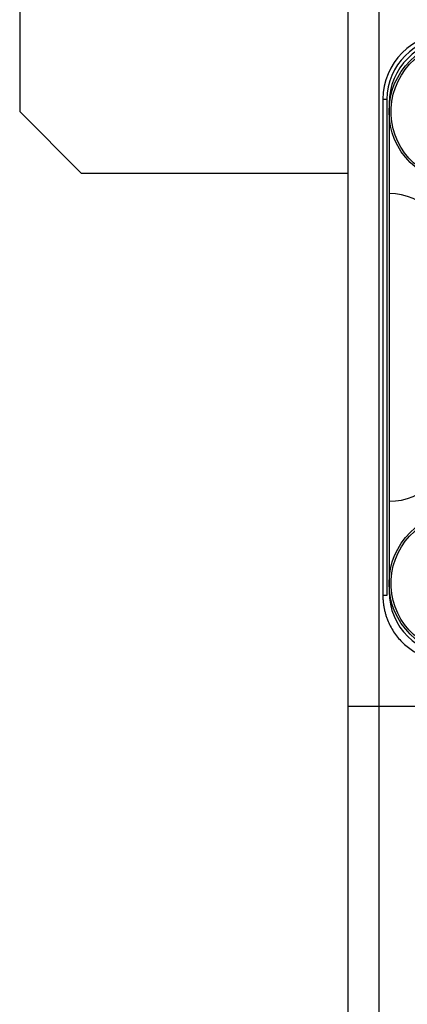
# Model space of a CAD drawing. Header units: inches. Extents: x 2.7 to 30.9, y 2.6 to 27.9.
# Tile 8 of 20: x 18.6 to 19.3, y 13.6 to 15.5. Entities that reach past the tile are written whole.
import ezdxf

# ---------------------------------------------------------------- set-up
doc = ezdxf.new("R2010")
doc.units = ezdxf.units.IN
doc.header["$MEASUREMENT"] = 0

msp = doc.modelspace()

# ---------------------------------------------------------------- linework, layer by layer
at = {"color": 7, "linetype": 'Continuous', "lineweight": 25}
for p, q in [((19.2194, 15.557), (19.2194, 14.1791)), ((19.2785, 15.557), (19.2785, 14.1791)), ((18.5895, 15.5374), (18.5895, 15.3208)), ((19.2863, 15.3444), (19.2942, 15.3444)), ((19.2863, 15.3444), (19.2863, 14.3917)), ((19.2942, 15.3444), (19.2942, 14.3917)), ((19.2982, 15.3366), (19.2982, 15.1633)), ((18.5895, 15.3208), (18.7076, 15.2027)), ((18.7076, 15.2027), (19.2194, 15.2027)), ((19.2982, 15.1633), (19.2982, 14.5728)), ((19.2982, 14.5728), (19.2982, 14.3996)), ((19.2942, 14.3917), (19.2863, 14.3917)), ((19.2785, 14.1791), (19.2194, 14.1791)), ((19.2194, 14.1791), (19.2194, 12.683)), ((21.8375, 14.1791), (19.2785, 14.1791)), ((19.2785, 14.1791), (19.2785, 13.2044))]:
    msp.add_line(p, q, dxfattribs=at)
for centre in [(19.4359, 15.3208), (19.4359, 14.4153)]:
    msp.add_circle(centre, 0.1378, dxfattribs=at)
for centre, radius, start, end in [((19.4123, 15.3444), 0.126, 90, 180), ((19.4123, 15.3444), 0.1181, 90, 180), ((19.4202, 15.3366), 0.122, 90, 180), ((19.2982, 15.0452), 0.1181, 0, 90), ((19.2982, 14.6909), 0.1181, 270, 0), ((19.4202, 14.3996), 0.122, 180, 270)]:
    msp.add_arc(centre, radius, start, end, dxfattribs=at)
for points, knots in [([(19.3036, 15.3411), (19.3148, 15.4141), (19.3832, 15.4643), (19.5292, 15.442), (19.5794, 15.3736), (19.5683, 15.3006)], [0, 0, 0, 0, 0.5, 0.5, 1, 1, 1, 1]), ([(19.5683, 15.3006), (19.5571, 15.2275), (19.4887, 15.1773), (19.3427, 15.1997), (19.2925, 15.268), (19.3036, 15.3411)], [0, 0, 0, 0, 0.5, 0.5, 1, 1, 1, 1]), ([(19.3036, 14.4356), (19.3148, 14.5086), (19.3832, 14.5588), (19.5292, 14.5364), (19.5794, 14.4681), (19.5683, 14.3951)], [0, 0, 0, 0, 0.5, 0.5, 1, 1, 1, 1]), ([(19.5683, 14.3951), (19.5571, 14.322), (19.4887, 14.2718), (19.3427, 14.2942), (19.2925, 14.3625), (19.3036, 14.4356)], [0, 0, 0, 0, 0.5, 0.5, 1, 1, 1, 1]), ([(19.2863, 14.3917), (19.2864, 14.3894), (19.2864, 14.3849), (19.287, 14.3781), (19.2879, 14.3714), (19.2892, 14.3648), (19.2908, 14.3582), (19.2928, 14.3517), (19.2973, 14.3394), (19.3062, 14.322), (19.3226, 14.302), (19.3426, 14.2856), (19.3615, 14.2759), (19.3771, 14.2705), (19.3887, 14.2677), (19.4004, 14.266), (19.4083, 14.2658), (19.4123, 14.2657)], [0, 0, 0, 0, 0.034552, 0.068857, 0.103014, 0.137126, 0.171293, 0.205615, 0.240191, 0.370057, 0.500029, 0.629894, 0.759866, 0.82015, 0.879907, 0.939677, 1, 1, 1, 1])]:
    msp.add_open_spline(points, degree=3, knots=knots, dxfattribs=at)

doc.saveas('drawing.dxf')
